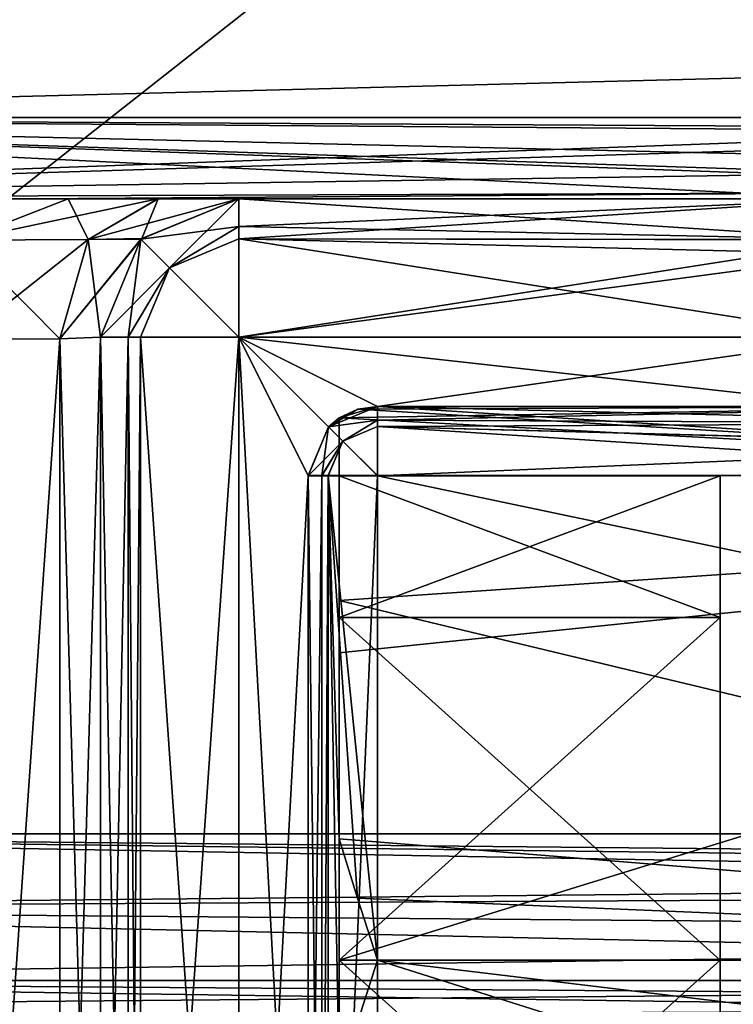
# Model space of a CAD drawing. Header units: millimetres. Extents: x -52 to 107, y -6 to 112.
# Tile 170 of 256: x 3 to 8, y 59 to 66. Entities that reach past the tile are written whole.
import ezdxf

# ---------------------------------------------------------------- set-up
doc = ezdxf.new("R2010")
doc.units = ezdxf.units.MM
doc.header["$LTSCALE"] = 65.185185
for name, color, linetype in [('1103', 7, 'CONTINUOUS'), ('1106', 7, 'CONTINUOUS'), ('1467', 7, 'CONTINUOUS'), ('1469', 7, 'CONTINUOUS'), ('1477', 7, 'CONTINUOUS'), ('1483', 7, 'CONTINUOUS'), ('1607', 7, 'CONTINUOUS'), ('1610', 7, 'CONTINUOUS'), ('1612', 7, 'CONTINUOUS'), ('1621', 7, 'CONTINUOUS'), ('1623', 7, 'CONTINUOUS'), ('1632', 7, 'CONTINUOUS'), ('1636', 7, 'CONTINUOUS'), ('1642', 7, 'CONTINUOUS'), ('1643', 7, 'CONTINUOUS'), ('1644', 7, 'CONTINUOUS'), ('1656', 7, 'CONTINUOUS'), ('1666', 7, 'CONTINUOUS'), ('1667', 7, 'CONTINUOUS'), ('1668', 7, 'CONTINUOUS'), ('1677', 7, 'CONTINUOUS'), ('1680', 7, 'CONTINUOUS'), ('1682', 7, 'CONTINUOUS'), ('1691', 7, 'CONTINUOUS'), ('1702', 7, 'CONTINUOUS'), ('1704', 7, 'CONTINUOUS'), ('1711', 7, 'CONTINUOUS'), ('1712', 7, 'CONTINUOUS'), ('1713', 7, 'CONTINUOUS'), ('1733', 7, 'CONTINUOUS'), ('1737', 7, 'CONTINUOUS'), ('1745', 7, 'CONTINUOUS'), ('1746', 7, 'CONTINUOUS'), ('1747', 7, 'CONTINUOUS'), ('2905', 7, 'CONTINUOUS'), ('2907', 7, 'CONTINUOUS'), ('2908', 7, 'CONTINUOUS'), ('2912', 7, 'CONTINUOUS'), ('2913', 7, 'CONTINUOUS'), ('2914', 7, 'CONTINUOUS'), ('3280', 7, 'CONTINUOUS'), ('3282', 7, 'CONTINUOUS'), ('3285', 7, 'CONTINUOUS'), ('442', 7, 'CONTINUOUS'), ('448', 7, 'CONTINUOUS'), ('468', 7, 'CONTINUOUS'), ('470', 7, 'CONTINUOUS')]:
    doc.layers.add(name, color=color, linetype=linetype)

msp = doc.modelspace()

# ---------------------------------------------------------------- linework, layer by layer
at = {"layer": '1103', "color": 7, "linetype": 'CONTINUOUS', "true_color": 0xe0f2ff}
for points in [[(51.9999, 66.7511, 45.3001), (-3.0001, 66.7509, 45.3001), (-3.0001, 65.3367, 45.8859), (51.9999, 66.7511, 45.3001)], [(51.9999, 65.3369, 45.8859), (51.9999, 66.7511, 45.3001), (-3.0001, 65.3367, 45.8859), (51.9999, 65.3369, 45.8859)], [(10.9999, 65.2602, 45.9668), (51.9999, 65.3369, 45.8859), (-3.0001, 65.3367, 45.8859), (10.9999, 65.2602, 45.9668)], [(-3.0001, 64.7509, 47.3001), (10.9999, 65.2602, 45.9668), (-3.0001, 65.3367, 45.8859), (-3.0001, 64.7509, 47.3001)], [(10.9999, 65.2602, 45.9668), (-3.0001, 64.7509, 47.3001), (10.1665, 65.1599, 46.0882), (10.9999, 65.2602, 45.9668)], [(10.1665, 65.1599, 46.0882), (-3.0001, 64.7509, 47.3001), (9.4576, 64.9401, 46.4512), (10.1665, 65.1599, 46.0882)], [(9.4576, 64.9401, 46.4512), (-3.0001, 64.7509, 47.3001), (9.0974, 64.7937, 46.8886), (9.4576, 64.9401, 46.4512)], [(-3.0001, 64.7509, 47.3001), (2.9999, 64.7509, 47.3001), (9.0974, 64.7937, 46.8886), (-3.0001, 64.7509, 47.3001)], [(2.9999, 64.7509, 47.3001), (8.9999, 64.751, 47.3001), (9.0974, 64.7937, 46.8886), (2.9999, 64.7509, 47.3001)]]:
    msp.add_3dface(points, dxfattribs=at)
at = {"layer": '1106', "color": 7, "linetype": 'CONTINUOUS', "true_color": 0xe0f2ff}
for points in [[(-3.0001, 66.7511, -45.2999), (51.9999, 66.7513, -45.2999), (51.9999, 65.337, -45.8857), (-3.0001, 66.7511, -45.2999)], [(-3.0001, 66.7511, -45.2999), (51.9999, 65.337, -45.8857), (-3.0001, 65.3369, -45.8857), (-3.0001, 66.7511, -45.2999)], [(51.9999, 65.337, -45.8857), (39.4532, 65.0192, -46.2999), (-3.0001, 65.3369, -45.8857), (51.9999, 65.337, -45.8857)], [(8.9999, 64.7511, -47.2999), (-3.0001, 64.7511, -47.2999), (-3.0001, 65.3369, -45.8857), (8.9999, 64.7511, -47.2999)], [(8.9999, 64.7511, -47.2999), (-3.0001, 65.3369, -45.8857), (9.6497, 64.8858, -46.5784), (8.9999, 64.7511, -47.2999)], [(-3.0001, 65.3369, -45.8857), (39.4532, 65.0192, -46.2999), (10.5466, 65.0191, -46.2999), (-3.0001, 65.3369, -45.8857)], [(9.6497, 64.8858, -46.5784), (-3.0001, 65.3369, -45.8857), (9.7463, 64.9113, -46.5157), (9.6497, 64.8858, -46.5784)], [(9.7463, 64.9113, -46.5157), (-3.0001, 65.3369, -45.8857), (10.5466, 65.0191, -46.2999), (9.7463, 64.9113, -46.5157)]]:
    msp.add_3dface(points, dxfattribs=at)
at = {"layer": '1467', "color": 7, "linetype": 'CONTINUOUS', "true_color": 0xe0f2ff}
for points in [[(20.6901, 58.7684, 44.2579), (-18.5001, 58.7683, 44.2579), (-3.0001, 59.1043, 44.1936), (20.6901, 58.7684, 44.2579)], [(20.6901, 58.7684, 44.2579), (-3.0001, 59.1043, 44.1936), (20.6525, 58.9333, 44.2413), (20.6901, 58.7684, 44.2579)], [(-3.0001, 59.1043, 44.1936), (20.5316, 59.1043, 44.1936), (20.6525, 58.9333, 44.2413), (-3.0001, 59.1043, 44.1936)]]:
    msp.add_3dface(points, dxfattribs=at)
at = {"layer": '1469', "color": 7, "linetype": 'CONTINUOUS', "true_color": 0xe0f2ff}
for points in [[(-3.0001, 59.1044, -44.1934), (-18.5001, 58.7685, -44.2578), (20.5316, 59.1045, -44.1934), (-3.0001, 59.1044, -44.1934)], [(20.5316, 59.1045, -44.1934), (-18.5001, 58.7685, -44.2578), (20.6528, 58.9329, -44.2413), (20.5316, 59.1045, -44.1934)]]:
    msp.add_3dface(points, dxfattribs=at)
at = {"layer": '1477', "color": 7, "linetype": 'CONTINUOUS', "true_color": 0xe0f2ff}
for points in [[(-3.0001, 60.1643, 44.0001), (51.9999, 60.1644, 44.0001), (51.9999, 59.6256, 44.0489), (-3.0001, 60.1643, 44.0001)], [(-3.0001, 59.6255, 44.0489), (-3.0001, 60.1643, 44.0001), (20.1429, 59.751, 44.0287), (-3.0001, 59.6255, 44.0489)], [(20.1429, 59.751, 44.0287), (-3.0001, 60.1643, 44.0001), (29.8568, 59.751, 44.0287), (20.1429, 59.751, 44.0287)], [(29.8568, 59.751, 44.0287), (-3.0001, 60.1643, 44.0001), (51.9999, 59.6256, 44.0489), (29.8568, 59.751, 44.0287)], [(-3.0001, 59.6255, 44.0489), (20.1429, 59.751, 44.0287), (20.2816, 59.4318, 44.0909), (-3.0001, 59.6255, 44.0489)], [(20.5316, 59.1043, 44.1936), (-3.0001, 59.1043, 44.1936), (-3.0001, 59.6255, 44.0489), (20.5316, 59.1043, 44.1936)], [(20.5316, 59.1043, 44.1936), (-3.0001, 59.6255, 44.0489), (20.2816, 59.4318, 44.0909), (20.5316, 59.1043, 44.1936)]]:
    msp.add_3dface(points, dxfattribs=at)
at = {"layer": '1483', "color": 7, "linetype": 'CONTINUOUS', "true_color": 0xe0f2ff}
for points in [[(51.9999, 60.1646, -43.9999), (-3.0001, 60.1644, -43.9999), (-3.0001, 59.6257, -44.0487), (51.9999, 60.1646, -43.9999)], [(20.1429, 59.7512, -44.0285), (51.9999, 60.1646, -43.9999), (-3.0001, 59.6257, -44.0487), (20.1429, 59.7512, -44.0285)], [(20.1429, 59.7512, -44.0285), (-3.0001, 59.6257, -44.0487), (20.2816, 59.4319, -44.0907), (20.1429, 59.7512, -44.0285)], [(-3.0001, 59.6257, -44.0487), (-3.0001, 59.1044, -44.1934), (20.2816, 59.4319, -44.0907), (-3.0001, 59.6257, -44.0487)], [(-3.0001, 59.1044, -44.1934), (20.5316, 59.1045, -44.1934), (20.2816, 59.4319, -44.0907), (-3.0001, 59.1044, -44.1934)]]:
    msp.add_3dface(points, dxfattribs=at)
at = {"layer": '1607', "color": 7, "linetype": 'CONTINUOUS', "true_color": 0xe0f2ff}
for points in [[(5.4999, 54.5511, -46.2999), (10.9999, 62.7512, -46.2999), (38.9999, 63.7512, -46.2999), (5.4999, 54.5511, -46.2999)], [(38.9999, 62.7512, -46.2999), (5.4999, 54.5511, -46.2999), (38.9999, 63.7512, -46.2999), (38.9999, 62.7512, -46.2999)], [(5.4999, 62.7511, -46.2999), (10.9999, 62.7512, -46.2999), (5.4999, 54.5511, -46.2999), (5.4999, 62.7511, -46.2999)], [(44.4999, 54.5512, -46.2999), (5.4999, 54.5511, -46.2999), (44.4999, 62.7512, -46.2999), (44.4999, 54.5512, -46.2999)], [(44.4999, 62.7512, -46.2999), (5.4999, 54.5511, -46.2999), (38.9999, 62.7512, -46.2999), (44.4999, 62.7512, -46.2999)]]:
    msp.add_3dface(points, dxfattribs=at)
at = {"layer": '1610', "color": 7, "linetype": 'CONTINUOUS', "true_color": 0xe0f2ff}
for points in [[(4.9999, 62.7512, -56.2999), (4.9999, 62.7511, -46.7999), (4.9999, 54.5512, -56.2999), (4.9999, 62.7512, -56.2999)], [(4.9999, 54.5512, -56.2999), (4.9999, 62.7511, -46.7999), (4.9999, 54.5511, -46.7999), (4.9999, 54.5512, -56.2999)]]:
    msp.add_3dface(points, dxfattribs=at)
at = {"layer": '1612', "color": 7, "linetype": 'CONTINUOUS', "true_color": 0xe0f2ff}
for points in [[(10.034, 63.2511, -47.0411), (10.1338, 63.2511, -46.7999), (5.4999, 63.2512, -56.2999), (10.034, 63.2511, -47.0411)], [(5.4999, 63.2512, -56.2999), (10.1338, 63.2511, -46.7999), (5.4999, 63.2511, -46.7999), (5.4999, 63.2512, -56.2999)], [(9.9999, 63.2511, -47.2999), (10.034, 63.2511, -47.0411), (5.4999, 63.2512, -56.2999), (9.9999, 63.2511, -47.2999)], [(9.9999, 63.2512, -55.2999), (9.9999, 63.2511, -47.2999), (5.4999, 63.2512, -56.2999), (9.9999, 63.2512, -55.2999)], [(9.707, 63.2512, -56.007), (9.9999, 63.2512, -55.2999), (5.4999, 63.2512, -56.2999), (9.707, 63.2512, -56.007)], [(8.9999, 63.2512, -56.2999), (9.707, 63.2512, -56.007), (5.4999, 63.2512, -56.2999), (8.9999, 63.2512, -56.2999)]]:
    msp.add_3dface(points, dxfattribs=at)
at = {"layer": '1621', "color": 7, "linetype": 'CONTINUOUS', "true_color": 0xe0f2ff}
for points in [[(3.4999, 63.7511, -51.8292), (3.4999, 63.7511, -55.2999), (3.4999, 53.5511, -55.2999), (3.4999, 63.7511, -51.8292)], [(3.4999, 53.5511, -51.6511), (3.4999, 63.7511, -51.8292), (3.4999, 53.5511, -55.2999), (3.4999, 53.5511, -51.6511)]]:
    msp.add_3dface(points, dxfattribs=at)
at = {"layer": '1623', "color": 7, "linetype": 'CONTINUOUS', "true_color": 0xe0f2ff}
for points in [[(4.4999, 64.7511, -51.8292), (4.4999, 64.7512, -55.2999), (3.7928, 64.4583, -55.2999), (4.4999, 64.7511, -51.8292)], [(3.799, 64.4644, -51.8292), (4.4999, 64.7511, -51.8292), (3.7928, 64.4583, -55.2999), (3.799, 64.4644, -51.8292)], [(3.4999, 63.7511, -55.2999), (3.7928, 64.4582, -51.8292), (3.7928, 64.4583, -55.2999), (3.4999, 63.7511, -55.2999)], [(3.4999, 63.7511, -55.2999), (3.4999, 63.7511, -51.8292), (3.7928, 64.4582, -51.8292), (3.4999, 63.7511, -55.2999)], [(3.7928, 64.4582, -51.8292), (3.799, 64.4644, -51.8292), (3.7928, 64.4583, -55.2999), (3.7928, 64.4582, -51.8292)]]:
    msp.add_3dface(points, dxfattribs=at)
at = {"layer": '1632', "color": 7, "linetype": 'CONTINUOUS', "true_color": 0xe0f2ff}
for points in [[(2.4999, 53.5686, -50.6513), (2.4999, 63.7337, -50.8287), (3.2068, 63.7388, -51.1216), (2.4999, 53.5686, -50.6513)], [(3.207, 53.5635, -50.9442), (2.4999, 53.5686, -50.6513), (3.2068, 63.7388, -51.1216), (3.207, 53.5635, -50.9442)], [(3.4999, 63.7511, -51.8292), (3.207, 53.5635, -50.9442), (3.2068, 63.7388, -51.1216), (3.4999, 63.7511, -51.8292)], [(3.4999, 63.7511, -51.8292), (3.4999, 53.5511, -51.6511), (3.207, 53.5635, -50.9442), (3.4999, 63.7511, -51.8292)]]:
    msp.add_3dface(points, dxfattribs=at)
at = {"layer": '1636', "color": 7, "linetype": 'CONTINUOUS', "true_color": 0xe0f2ff}
for points in [[(2.4999, 64.7511, -49.8289), (3.914, 64.7511, -50.4148), (2.4999, 64.452, -50.5421), (2.4999, 64.7511, -49.8289)], [(3.914, 64.7511, -50.4148), (3.4123, 64.4556, -50.9166), (2.4999, 64.452, -50.5421), (3.914, 64.7511, -50.4148)], [(3.914, 64.7511, -50.4148), (4.4999, 64.7511, -51.8292), (3.4123, 64.4556, -50.9166), (3.914, 64.7511, -50.4148)], [(4.4999, 64.7511, -51.8292), (3.799, 64.4644, -51.8292), (3.4123, 64.4556, -50.9166), (4.4999, 64.7511, -51.8292)], [(3.2068, 63.7388, -51.1216), (2.4999, 63.7337, -50.8287), (3.4123, 64.4556, -50.9166), (3.2068, 63.7388, -51.1216)], [(3.4123, 64.4556, -50.9166), (2.4999, 63.7337, -50.8287), (2.4999, 64.452, -50.5421), (3.4123, 64.4556, -50.9166)], [(3.799, 64.4644, -51.8292), (3.7928, 64.4582, -51.8292), (3.2068, 63.7388, -51.1216), (3.799, 64.4644, -51.8292)], [(3.799, 64.4644, -51.8292), (3.2068, 63.7388, -51.1216), (3.4123, 64.4556, -50.9166), (3.799, 64.4644, -51.8292)], [(3.7928, 64.4582, -51.8292), (3.4999, 63.7511, -51.8292), (3.2068, 63.7388, -51.1216), (3.7928, 64.4582, -51.8292)]]:
    msp.add_3dface(points, dxfattribs=at)
at = {"layer": '1642', "color": 7, "linetype": 'CONTINUOUS', "true_color": 0xe0f2ff}
for points in [[(3.4999, 53.5511, -55.2999), (3.4999, 63.7511, -55.2999), (3.6995, 63.7512, -55.8994), (3.4999, 53.5511, -55.2999)], [(3.6995, 53.5512, -55.8994), (3.4999, 53.5511, -55.2999), (3.6995, 63.7512, -55.8994), (3.6995, 53.5512, -55.8994)], [(3.7901, 53.5512, -56.0043), (3.6995, 53.5512, -55.8994), (3.79, 63.7512, -56.0043), (3.7901, 53.5512, -56.0043)], [(3.79, 63.7512, -56.0043), (3.6995, 53.5512, -55.8994), (3.6995, 63.7512, -55.8994), (3.79, 63.7512, -56.0043)], [(4.4999, 63.7512, -56.2999), (3.7901, 53.5512, -56.0043), (3.79, 63.7512, -56.0043), (4.4999, 63.7512, -56.2999)], [(4.4999, 53.5512, -56.2999), (3.7901, 53.5512, -56.0043), (4.4999, 63.7512, -56.2999), (4.4999, 53.5512, -56.2999)]]:
    msp.add_3dface(points, dxfattribs=at)
at = {"layer": '1643', "color": 7, "linetype": 'CONTINUOUS', "true_color": 0xe0f2ff}
for points in [[(3.7928, 64.4583, -55.2999), (4.4999, 64.7512, -55.2999), (3.9999, 64.2512, -56.007), (3.7928, 64.4583, -55.2999)], [(3.9999, 64.2512, -56.007), (4.4999, 64.7512, -55.2999), (4.4999, 64.5516, -55.8994), (3.9999, 64.2512, -56.007)], [(4.4999, 63.7512, -56.2999), (3.9999, 64.2512, -56.007), (4.4999, 64.5516, -55.8994), (4.4999, 63.7512, -56.2999)], [(4.4999, 63.7512, -56.2999), (4.4999, 64.5516, -55.8994), (4.4999, 64.461, -56.0043), (4.4999, 63.7512, -56.2999)], [(3.4999, 63.7511, -55.2999), (3.7928, 64.4583, -55.2999), (3.6995, 63.7512, -55.8994), (3.4999, 63.7511, -55.2999)], [(3.6995, 63.7512, -55.8994), (3.7928, 64.4583, -55.2999), (3.9999, 64.2512, -56.007), (3.6995, 63.7512, -55.8994)], [(3.79, 63.7512, -56.0043), (3.6995, 63.7512, -55.8994), (3.9999, 64.2512, -56.007), (3.79, 63.7512, -56.0043)], [(4.4999, 63.7512, -56.2999), (3.79, 63.7512, -56.0043), (3.9999, 64.2512, -56.007), (4.4999, 63.7512, -56.2999)]]:
    msp.add_3dface(points, dxfattribs=at)
at = {"layer": '1644', "color": 7, "linetype": 'CONTINUOUS', "true_color": 0xe0f2ff}
for points in [[(4.4999, 64.7512, -55.2999), (8.9999, 64.7512, -55.2999), (8.9999, 64.4555, -56.0097), (4.4999, 64.7512, -55.2999)], [(4.4999, 64.5516, -55.8994), (4.4999, 64.7512, -55.2999), (8.9999, 64.4555, -56.0097), (4.4999, 64.5516, -55.8994)], [(4.4999, 64.461, -56.0043), (4.4999, 64.5516, -55.8994), (8.9999, 64.4555, -56.0097), (4.4999, 64.461, -56.0043)], [(8.9999, 63.7512, -56.2999), (4.4999, 63.7512, -56.2999), (4.4999, 64.461, -56.0043), (8.9999, 63.7512, -56.2999)], [(8.9999, 63.7512, -56.2999), (4.4999, 64.461, -56.0043), (8.9999, 64.3506, -56.1003), (8.9999, 63.7512, -56.2999)], [(8.9999, 64.3506, -56.1003), (4.4999, 64.461, -56.0043), (8.9999, 64.4555, -56.0097), (8.9999, 64.3506, -56.1003)]]:
    msp.add_3dface(points, dxfattribs=at)
at = {"layer": '1656', "color": 7, "linetype": 'CONTINUOUS', "true_color": 0xe0f2ff}
for points in [[(5.4999, 63.2512, -56.2999), (5.4999, 63.2511, -46.7999), (5.1463, 63.1047, -46.7999), (5.4999, 63.2512, -56.2999)], [(5.1463, 63.1047, -56.2999), (5.4999, 63.2512, -56.2999), (5.1463, 63.1047, -46.7999), (5.1463, 63.1047, -56.2999)], [(4.9999, 62.7511, -46.7999), (4.9999, 62.7512, -56.2999), (5.1463, 63.1047, -56.2999), (4.9999, 62.7511, -46.7999)], [(4.9999, 62.7511, -46.7999), (5.1463, 63.1047, -56.2999), (5.1463, 63.1047, -46.7999), (4.9999, 62.7511, -46.7999)]]:
    msp.add_3dface(points, dxfattribs=at)
at = {"layer": '1666', "color": 7, "linetype": 'CONTINUOUS', "true_color": 0xe0f2ff}
for points in [[(4.9999, 54.5511, -46.7999), (4.9999, 62.7511, -46.7999), (5.0997, 62.7511, -46.5002), (4.9999, 54.5511, -46.7999)], [(5.0997, 54.5511, -46.5002), (4.9999, 54.5511, -46.7999), (5.0997, 62.7511, -46.5002), (5.0997, 54.5511, -46.5002)], [(5.145, 54.5511, -46.4477), (5.0997, 54.5511, -46.5002), (5.145, 62.7511, -46.4477), (5.145, 54.5511, -46.4477)], [(5.145, 62.7511, -46.4477), (5.0997, 54.5511, -46.5002), (5.0997, 62.7511, -46.5002), (5.145, 62.7511, -46.4477)], [(5.4999, 62.7511, -46.2999), (5.4999, 54.5511, -46.2999), (5.145, 54.5511, -46.4477), (5.4999, 62.7511, -46.2999)], [(5.4999, 62.7511, -46.2999), (5.145, 54.5511, -46.4477), (5.145, 62.7511, -46.4477), (5.4999, 62.7511, -46.2999)]]:
    msp.add_3dface(points, dxfattribs=at)
at = {"layer": '1667', "color": 7, "linetype": 'CONTINUOUS', "true_color": 0xe0f2ff}
for points in [[(5.1463, 63.1047, -46.7999), (5.4999, 63.2511, -46.7999), (5.4999, 63.1513, -46.5001), (5.1463, 63.1047, -46.7999)], [(5.2499, 63.0011, -46.4463), (5.1463, 63.1047, -46.7999), (5.4999, 63.1513, -46.5001), (5.2499, 63.0011, -46.4463)], [(5.4999, 62.7511, -46.2999), (5.2499, 63.0011, -46.4463), (5.4999, 63.1513, -46.5001), (5.4999, 62.7511, -46.2999)], [(5.4999, 62.7511, -46.2999), (5.4999, 63.1513, -46.5001), (5.4999, 63.106, -46.4477), (5.4999, 62.7511, -46.2999)], [(4.9999, 62.7511, -46.7999), (5.1463, 63.1047, -46.7999), (5.0997, 62.7511, -46.5002), (4.9999, 62.7511, -46.7999)], [(5.0997, 62.7511, -46.5002), (5.1463, 63.1047, -46.7999), (5.2499, 63.0011, -46.4463), (5.0997, 62.7511, -46.5002)], [(5.145, 62.7511, -46.4477), (5.0997, 62.7511, -46.5002), (5.2499, 63.0011, -46.4463), (5.145, 62.7511, -46.4477)], [(5.4999, 62.7511, -46.2999), (5.145, 62.7511, -46.4477), (5.2499, 63.0011, -46.4463), (5.4999, 62.7511, -46.2999)]]:
    msp.add_3dface(points, dxfattribs=at)
at = {"layer": '1668', "color": 7, "linetype": 'CONTINUOUS', "true_color": 0xe0f2ff}
for points in [[(5.4999, 63.2511, -46.7999), (10.1338, 63.2511, -46.7999), (10.4377, 63.1293, -46.4729), (5.4999, 63.2511, -46.7999)], [(5.4999, 63.1513, -46.5001), (5.4999, 63.2511, -46.7999), (10.4377, 63.1293, -46.4729), (5.4999, 63.1513, -46.5001)], [(5.4999, 63.106, -46.4477), (5.4999, 63.1513, -46.5001), (10.4377, 63.1293, -46.4729), (5.4999, 63.106, -46.4477)], [(10.6909, 62.9669, -46.3488), (5.4999, 63.106, -46.4477), (10.4377, 63.1293, -46.4729), (10.6909, 62.9669, -46.3488)], [(10.9999, 62.7512, -46.2999), (5.4999, 62.7511, -46.2999), (5.4999, 63.106, -46.4477), (10.9999, 62.7512, -46.2999)], [(10.9999, 62.7512, -46.2999), (5.4999, 63.106, -46.4477), (10.6909, 62.9669, -46.3488), (10.9999, 62.7512, -46.2999)]]:
    msp.add_3dface(points, dxfattribs=at)
at = {"layer": '1677', "color": 7, "linetype": 'CONTINUOUS', "true_color": 0xe0f2ff}
for points in [[(5.4999, 62.7509, 46.3001), (44.4999, 54.5511, 46.3001), (10.9999, 62.751, 46.3001), (5.4999, 62.7509, 46.3001)], [(5.4999, 59.2509, 46.3001), (44.4999, 54.5511, 46.3001), (5.4999, 62.7509, 46.3001), (5.4999, 59.2509, 46.3001)], [(5.4999, 54.5509, 46.3001), (44.4999, 54.5511, 46.3001), (5.4999, 59.2509, 46.3001), (5.4999, 54.5509, 46.3001)]]:
    msp.add_3dface(points, dxfattribs=at)
at = {"layer": '1680', "color": 7, "linetype": 'CONTINUOUS', "true_color": 0xe0f2ff}
for points in [[(4.9999, 54.5509, 46.8001), (4.9999, 62.7509, 46.8001), (4.9999, 62.7509, 56.3001), (4.9999, 54.5509, 46.8001)], [(4.9999, 54.5509, 56.3001), (4.9999, 54.5509, 46.8001), (4.9999, 62.7509, 56.3001), (4.9999, 54.5509, 56.3001)]]:
    msp.add_3dface(points, dxfattribs=at)
at = {"layer": '1682', "color": 7, "linetype": 'CONTINUOUS', "true_color": 0xe0f2ff}
for points in [[(9.9999, 63.251, 48.5189), (5.4999, 63.2509, 48.5189), (9.9999, 63.251, 47.3001), (9.9999, 63.251, 48.5189)], [(9.9999, 63.251, 47.3001), (5.4999, 63.2509, 48.5189), (10.034, 63.251, 47.0413), (9.9999, 63.251, 47.3001)], [(10.034, 63.251, 47.0413), (5.4999, 63.2509, 48.5189), (10.1338, 63.251, 46.8001), (10.034, 63.251, 47.0413)], [(10.1338, 63.251, 46.8001), (5.4999, 63.2509, 48.5189), (5.4999, 63.2509, 46.8001), (10.1338, 63.251, 46.8001)]]:
    msp.add_3dface(points, dxfattribs=at)
at = {"layer": '1691', "color": 7, "linetype": 'CONTINUOUS', "true_color": 0xe0f2ff}
for points in [[(3.4999, 53.5509, 55.3001), (3.4999, 63.7509, 55.3001), (3.4999, 53.5509, 51.6513), (3.4999, 53.5509, 55.3001)], [(3.4999, 53.5509, 51.6513), (3.4999, 63.7509, 55.3001), (3.4999, 63.7509, 51.8294), (3.4999, 53.5509, 51.6513)]]:
    msp.add_3dface(points, dxfattribs=at)
at = {"layer": '1702', "color": 7, "linetype": 'CONTINUOUS', "true_color": 0xe0f2ff}
for points in [[(3.7928, 64.458, 55.3001), (4.4999, 64.7509, 55.3001), (3.7928, 64.458, 51.8294), (3.7928, 64.458, 55.3001)], [(3.7928, 64.458, 51.8294), (4.4999, 64.7509, 55.3001), (3.799, 64.4642, 51.8294), (3.7928, 64.458, 51.8294)], [(4.4999, 64.7509, 55.3001), (4.4999, 64.7509, 51.8294), (3.799, 64.4642, 51.8294), (4.4999, 64.7509, 55.3001)], [(3.4999, 63.7509, 51.8294), (3.4999, 63.7509, 55.3001), (3.7928, 64.458, 55.3001), (3.4999, 63.7509, 51.8294)], [(3.4999, 63.7509, 51.8294), (3.7928, 64.458, 55.3001), (3.7928, 64.458, 51.8294), (3.4999, 63.7509, 51.8294)]]:
    msp.add_3dface(points, dxfattribs=at)
at = {"layer": '1704', "color": 7, "linetype": 'CONTINUOUS', "true_color": 0xe0f2ff}
for points in [[(3.2063, 63.7386, 51.1213), (2.4999, 63.7335, 50.8289), (3.207, 53.5633, 50.9443), (3.2063, 63.7386, 51.1213)], [(2.4999, 63.7335, 50.8289), (2.4999, 53.5684, 50.6515), (3.207, 53.5633, 50.9443), (2.4999, 63.7335, 50.8289)], [(3.4999, 53.5509, 51.6513), (3.4999, 63.7509, 51.8294), (3.2063, 63.7386, 51.1213), (3.4999, 53.5509, 51.6513)], [(3.4999, 53.5509, 51.6513), (3.2063, 63.7386, 51.1213), (3.207, 53.5633, 50.9443), (3.4999, 53.5509, 51.6513)]]:
    msp.add_3dface(points, dxfattribs=at)
at = {"layer": '1711', "color": 7, "linetype": 'CONTINUOUS', "true_color": 0xe0f2ff}
for points in [[(3.4999, 63.7509, 55.3001), (3.4999, 53.5509, 55.3001), (3.6995, 53.5509, 55.8995), (3.4999, 63.7509, 55.3001)], [(3.4999, 63.7509, 55.3001), (3.6995, 53.5509, 55.8995), (3.6995, 63.7509, 55.8996), (3.4999, 63.7509, 55.3001)], [(3.6995, 53.5509, 55.8995), (3.7901, 53.5509, 56.0044), (3.6995, 63.7509, 55.8996), (3.6995, 53.5509, 55.8995)], [(3.6995, 63.7509, 55.8996), (3.7901, 53.5509, 56.0044), (3.79, 63.7509, 56.0045), (3.6995, 63.7509, 55.8996)], [(3.7901, 53.5509, 56.0044), (4.4999, 53.5509, 56.3001), (3.79, 63.7509, 56.0045), (3.7901, 53.5509, 56.0044)], [(4.4999, 53.5509, 56.3001), (4.4999, 63.7509, 56.3001), (3.79, 63.7509, 56.0045), (4.4999, 53.5509, 56.3001)]]:
    msp.add_3dface(points, dxfattribs=at)
at = {"layer": '1712', "color": 7, "linetype": 'CONTINUOUS', "true_color": 0xe0f2ff}
for points in [[(4.4999, 64.7509, 55.3001), (3.7928, 64.458, 55.3001), (4.4999, 64.5513, 55.8996), (4.4999, 64.7509, 55.3001)], [(4.4999, 64.5513, 55.8996), (3.7928, 64.458, 55.3001), (3.9999, 64.2509, 56.0072), (4.4999, 64.5513, 55.8996)], [(4.4999, 64.5513, 55.8996), (3.9999, 64.2509, 56.0072), (4.4999, 64.4608, 56.0045), (4.4999, 64.5513, 55.8996)], [(3.7928, 64.458, 55.3001), (3.4999, 63.7509, 55.3001), (3.9999, 64.2509, 56.0072), (3.7928, 64.458, 55.3001)], [(3.9999, 64.2509, 56.0072), (4.4999, 63.7509, 56.3001), (4.4999, 64.4608, 56.0045), (3.9999, 64.2509, 56.0072)], [(3.4999, 63.7509, 55.3001), (3.6995, 63.7509, 55.8996), (3.9999, 64.2509, 56.0072), (3.4999, 63.7509, 55.3001)], [(3.6995, 63.7509, 55.8996), (4.4999, 63.7509, 56.3001), (3.9999, 64.2509, 56.0072), (3.6995, 63.7509, 55.8996)], [(4.4999, 63.7509, 56.3001), (3.6995, 63.7509, 55.8996), (3.79, 63.7509, 56.0045), (4.4999, 63.7509, 56.3001)]]:
    msp.add_3dface(points, dxfattribs=at)
at = {"layer": '1713', "color": 7, "linetype": 'CONTINUOUS', "true_color": 0xe0f2ff}
for points in [[(8.9999, 64.7509, 55.3001), (4.4999, 64.7509, 55.3001), (4.4999, 64.5513, 55.8996), (8.9999, 64.7509, 55.3001)], [(8.9999, 64.7509, 55.3001), (4.4999, 64.5513, 55.8996), (4.4999, 64.4608, 56.0045), (8.9999, 64.7509, 55.3001)], [(8.9999, 64.7509, 55.3001), (4.4999, 64.4608, 56.0045), (8.9999, 64.4553, 56.0099), (8.9999, 64.7509, 55.3001)], [(4.4999, 64.4608, 56.0045), (4.4999, 63.7509, 56.3001), (8.9999, 64.4553, 56.0099), (4.4999, 64.4608, 56.0045)], [(8.9999, 64.4553, 56.0099), (4.4999, 63.7509, 56.3001), (8.9999, 64.3504, 56.1005), (8.9999, 64.4553, 56.0099)], [(4.4999, 63.7509, 56.3001), (8.9999, 63.7509, 56.3001), (8.9999, 64.3504, 56.1005), (4.4999, 63.7509, 56.3001)]]:
    msp.add_3dface(points, dxfattribs=at)
at = {"layer": '1733', "color": 7, "linetype": 'CONTINUOUS', "true_color": 0xe0f2ff}
for points in [[(3.2671, 64.7509, 49.9821), (2.4999, 64.7509, 49.8291), (2.4998, 64.4518, 50.5423), (3.2671, 64.7509, 49.9821)], [(3.2671, 64.7509, 49.9821), (2.4998, 64.4518, 50.5423), (3.412, 64.4555, 50.9164), (3.2671, 64.7509, 49.9821)], [(3.918, 64.7509, 50.4189), (3.2671, 64.7509, 49.9821), (3.412, 64.4555, 50.9164), (3.918, 64.7509, 50.4189)], [(3.799, 64.4642, 51.8294), (3.918, 64.7509, 50.4189), (3.412, 64.4555, 50.9164), (3.799, 64.4642, 51.8294)], [(4.4999, 64.7509, 51.8294), (3.918, 64.7509, 50.4189), (3.799, 64.4642, 51.8294), (4.4999, 64.7509, 51.8294)], [(2.4998, 64.4518, 50.5423), (3.2063, 63.7386, 51.1213), (3.412, 64.4555, 50.9164), (2.4998, 64.4518, 50.5423)], [(2.4998, 64.4518, 50.5423), (2.4999, 63.7335, 50.8289), (3.2063, 63.7386, 51.1213), (2.4998, 64.4518, 50.5423)], [(3.2063, 63.7386, 51.1213), (3.4999, 63.7509, 51.8294), (3.412, 64.4555, 50.9164), (3.2063, 63.7386, 51.1213)], [(3.7928, 64.458, 51.8294), (3.799, 64.4642, 51.8294), (3.412, 64.4555, 50.9164), (3.7928, 64.458, 51.8294)], [(3.4999, 63.7509, 51.8294), (3.7928, 64.458, 51.8294), (3.412, 64.4555, 50.9164), (3.4999, 63.7509, 51.8294)]]:
    msp.add_3dface(points, dxfattribs=at)
at = {"layer": '1737', "color": 7, "linetype": 'CONTINUOUS', "true_color": 0xe0f2ff}
for points in [[(5.4999, 63.2509, 46.8001), (5.2249, 63.1685, 48.3914), (5.1463, 63.1045, 46.8001), (5.4999, 63.2509, 46.8001)], [(5.4999, 63.2509, 56.3001), (5.1463, 63.1045, 56.3001), (5.4999, 63.2509, 53.5113), (5.4999, 63.2509, 56.3001)], [(5.4999, 63.2509, 53.5113), (5.1463, 63.1045, 56.3001), (5.3595, 63.2308, 53.5433), (5.4999, 63.2509, 53.5113)], [(5.3595, 63.2308, 53.5433), (5.1463, 63.1045, 56.3001), (5.2249, 63.1685, 53.6388), (5.3595, 63.2308, 53.5433)], [(5.2249, 63.1685, 48.3914), (5.4999, 63.2509, 46.8001), (5.3587, 63.2306, 48.4865), (5.2249, 63.1685, 48.3914)], [(5.4999, 63.2509, 46.8001), (5.4999, 63.2509, 48.5189), (5.3587, 63.2306, 48.4865), (5.4999, 63.2509, 46.8001)], [(5.1463, 63.1045, 46.8001), (5.2249, 63.1685, 48.3914), (5.1463, 63.1045, 56.3001), (5.1463, 63.1045, 46.8001)], [(5.1463, 63.1045, 56.3001), (5.2249, 63.1685, 48.3914), (5.2249, 63.1685, 53.6388), (5.1463, 63.1045, 56.3001)], [(4.9999, 62.7509, 56.3001), (4.9999, 62.7509, 46.8001), (5.1463, 63.1045, 46.8001), (4.9999, 62.7509, 56.3001)], [(4.9999, 62.7509, 56.3001), (5.1463, 63.1045, 46.8001), (5.1463, 63.1045, 56.3001), (4.9999, 62.7509, 56.3001)]]:
    msp.add_3dface(points, dxfattribs=at)
at = {"layer": '1745', "color": 7, "linetype": 'CONTINUOUS', "true_color": 0xe0f2ff}
for points in [[(4.9999, 62.7509, 46.8001), (4.9999, 54.5509, 46.8001), (5.0997, 54.5509, 46.5003), (4.9999, 62.7509, 46.8001)], [(4.9999, 62.7509, 46.8001), (5.0997, 54.5509, 46.5003), (5.0997, 62.7509, 46.5004), (4.9999, 62.7509, 46.8001)], [(5.0997, 54.5509, 46.5003), (5.145, 54.5509, 46.4479), (5.145, 62.7509, 46.4479), (5.0997, 54.5509, 46.5003)], [(5.0997, 62.7509, 46.5004), (5.0997, 54.5509, 46.5003), (5.145, 62.7509, 46.4479), (5.0997, 62.7509, 46.5004)], [(5.4999, 59.2509, 46.3001), (5.4999, 62.7509, 46.3001), (5.145, 62.7509, 46.4479), (5.4999, 59.2509, 46.3001)], [(5.4999, 59.2509, 46.3001), (5.145, 62.7509, 46.4479), (5.3551, 59.6999, 46.3215), (5.4999, 59.2509, 46.3001)], [(5.145, 54.5509, 46.4479), (5.2249, 58.3732, 46.3825), (5.145, 62.7509, 46.4479), (5.145, 54.5509, 46.4479)], [(5.2249, 58.3732, 46.3825), (5.2249, 60.1287, 46.3825), (5.145, 62.7509, 46.4479), (5.2249, 58.3732, 46.3825)], [(5.145, 62.7509, 46.4479), (5.2249, 60.1287, 46.3825), (5.3551, 59.6999, 46.3215), (5.145, 62.7509, 46.4479)], [(5.4999, 54.5509, 46.3001), (5.4999, 59.2509, 46.3001), (5.3551, 58.802, 46.3215), (5.4999, 54.5509, 46.3001)]]:
    msp.add_3dface(points, dxfattribs=at)
at = {"layer": '1746', "color": 7, "linetype": 'CONTINUOUS', "true_color": 0xe0f2ff}
for points in [[(5.4999, 63.2509, 46.8001), (5.1463, 63.1045, 46.8001), (5.4999, 63.1511, 46.5003), (5.4999, 63.2509, 46.8001)], [(5.4999, 63.1511, 46.5003), (5.1463, 63.1045, 46.8001), (5.2499, 63.0009, 46.4465), (5.4999, 63.1511, 46.5003)], [(5.4999, 63.1511, 46.5003), (5.2499, 63.0009, 46.4465), (5.4999, 63.1058, 46.4479), (5.4999, 63.1511, 46.5003)], [(5.1463, 63.1045, 46.8001), (4.9999, 62.7509, 46.8001), (5.2499, 63.0009, 46.4465), (5.1463, 63.1045, 46.8001)], [(5.2499, 63.0009, 46.4465), (5.4999, 62.7509, 46.3001), (5.4999, 63.1058, 46.4479), (5.2499, 63.0009, 46.4465)], [(4.9999, 62.7509, 46.8001), (5.0997, 62.7509, 46.5004), (5.2499, 63.0009, 46.4465), (4.9999, 62.7509, 46.8001)], [(5.0997, 62.7509, 46.5004), (5.145, 62.7509, 46.4479), (5.2499, 63.0009, 46.4465), (5.0997, 62.7509, 46.5004)], [(5.145, 62.7509, 46.4479), (5.4999, 62.7509, 46.3001), (5.2499, 63.0009, 46.4465), (5.145, 62.7509, 46.4479)]]:
    msp.add_3dface(points, dxfattribs=at)
at = {"layer": '1747', "color": 7, "linetype": 'CONTINUOUS', "true_color": 0xe0f2ff}
for points in [[(10.1338, 63.251, 46.8001), (5.4999, 63.2509, 46.8001), (5.4999, 63.1511, 46.5003), (10.1338, 63.251, 46.8001)], [(10.4369, 63.1296, 46.4736), (10.1338, 63.251, 46.8001), (5.4999, 63.1511, 46.5003), (10.4369, 63.1296, 46.4736)], [(10.4369, 63.1296, 46.4736), (5.4999, 63.1511, 46.5003), (5.4999, 63.1058, 46.4479), (10.4369, 63.1296, 46.4736)], [(10.6895, 62.9676, 46.3495), (10.4369, 63.1296, 46.4736), (5.4999, 63.1058, 46.4479), (10.6895, 62.9676, 46.3495)], [(5.4999, 62.7509, 46.3001), (10.6895, 62.9676, 46.3495), (5.4999, 63.1058, 46.4479), (5.4999, 62.7509, 46.3001)], [(5.4999, 62.7509, 46.3001), (10.9999, 62.751, 46.3001), (10.6895, 62.9676, 46.3495), (5.4999, 62.7509, 46.3001)]]:
    msp.add_3dface(points, dxfattribs=at)
at = {"layer": '2905', "color": 7, "linetype": 'CONTINUOUS', "true_color": 0xd7e5ee}
for points in [[(5.2249, 63.1685, 53.6388), (5.2249, 63.1685, 48.3914), (5.2249, 62.7509, 51.0151), (5.2249, 63.1685, 53.6388)], [(5.2249, 63.1685, 48.3914), (5.2249, 61.8504, 47.0814), (5.2249, 59.2509, 47.5151), (5.2249, 63.1685, 48.3914)], [(5.2249, 63.1685, 48.3914), (5.2249, 59.2509, 47.5151), (5.2249, 61.7258, 48.5402), (5.2249, 63.1685, 48.3914)], [(5.2249, 62.7509, 51.0151), (5.2249, 63.1685, 48.3914), (5.2249, 61.7258, 48.5402), (5.2249, 62.7509, 51.0151)], [(5.2249, 61.4714, 55.1745), (5.2249, 63.1685, 53.6388), (5.2249, 59.2509, 54.5151), (5.2249, 61.4714, 55.1745)], [(5.2249, 59.2509, 54.5151), (5.2249, 63.1685, 53.6388), (5.2249, 61.7258, 53.49), (5.2249, 59.2509, 54.5151)], [(5.2249, 61.7258, 53.49), (5.2249, 63.1685, 53.6388), (5.2249, 62.7509, 51.0151), (5.2249, 61.7258, 53.49)], [(5.2249, 61.8504, 47.0814), (5.2249, 60.1287, 46.3825), (5.2249, 59.2509, 47.5151), (5.2249, 61.8504, 47.0814)], [(5.2249, 59.2509, 55.7301), (5.2249, 61.4714, 55.1745), (5.2249, 59.2509, 54.5151), (5.2249, 59.2509, 55.7301)], [(5.2249, 60.1287, 46.3825), (5.2249, 58.3732, 46.3825), (5.2249, 55.4832, 48.1805), (5.2249, 60.1287, 46.3825)], [(5.2249, 60.1287, 46.3825), (5.2249, 55.4832, 48.1805), (5.2249, 59.2509, 47.5151), (5.2249, 60.1287, 46.3825)], [(5.2249, 56.0765, 54.5013), (5.2249, 59.2509, 55.7301), (5.2249, 59.2509, 54.5151), (5.2249, 56.0765, 54.5013)], [(5.2249, 56.7761, 53.49), (5.2249, 56.0765, 54.5013), (5.2249, 59.2509, 54.5151), (5.2249, 56.7761, 53.49)], [(5.2249, 59.2509, 47.5151), (5.2249, 55.4832, 48.1805), (5.2249, 56.7761, 48.5402), (5.2249, 59.2509, 47.5151)]]:
    msp.add_3dface(points, dxfattribs=at)
at = {"layer": '2907', "color": 7, "linetype": 'CONTINUOUS', "true_color": 0xd7e5ee}
for points in [[(5.3595, 63.2308, 53.5433), (5.2249, 63.1685, 53.6388), (9.9999, 63.2509, 53.5113), (5.3595, 63.2308, 53.5433)], [(5.2249, 63.1685, 53.6388), (16.0499, 62.5851, 54.349), (9.9999, 63.2509, 53.5113), (5.2249, 63.1685, 53.6388)], [(5.2249, 63.1685, 48.3914), (5.3587, 63.2306, 48.4865), (16.0499, 62.5851, 47.6812), (5.2249, 63.1685, 48.3914)], [(5.3587, 63.2306, 48.4865), (5.4999, 63.2509, 48.5189), (16.0499, 62.5851, 47.6812), (5.3587, 63.2306, 48.4865)], [(5.4999, 63.2509, 53.5113), (5.3595, 63.2308, 53.5433), (9.9999, 63.2509, 53.5113), (5.4999, 63.2509, 53.5113)], [(5.4999, 63.2509, 48.5189), (9.9999, 63.251, 48.5189), (16.0499, 62.5851, 47.6812), (5.4999, 63.2509, 48.5189)], [(5.2249, 61.8504, 47.0814), (5.2249, 63.1685, 48.3914), (16.0499, 62.5851, 47.6812), (5.2249, 61.8504, 47.0814)], [(5.2249, 63.1685, 53.6388), (5.2249, 61.4714, 55.1745), (16.0499, 62.5851, 54.349), (5.2249, 63.1685, 53.6388)], [(5.2249, 61.4714, 55.1745), (5.2249, 59.2509, 55.7301), (16.0499, 62.5851, 54.349), (5.2249, 61.4714, 55.1745)], [(16.0499, 62.5851, 54.349), (5.2249, 59.2509, 55.7301), (16.0499, 59.251, 55.7301), (16.0499, 62.5851, 54.349)], [(16.0499, 59.251, 46.3001), (5.2249, 61.8504, 47.0814), (16.0499, 62.5851, 47.6812), (16.0499, 59.251, 46.3001)], [(5.2249, 60.1287, 46.3825), (5.2249, 61.8504, 47.0814), (16.0499, 59.251, 46.3001), (5.2249, 60.1287, 46.3825)], [(5.3551, 59.6999, 46.3215), (5.2249, 60.1287, 46.3825), (16.0499, 59.251, 46.3001), (5.3551, 59.6999, 46.3215)], [(5.4999, 59.2509, 46.3001), (5.3551, 59.6999, 46.3215), (16.0499, 59.251, 46.3001), (5.4999, 59.2509, 46.3001)]]:
    msp.add_3dface(points, dxfattribs=at)
at = {"layer": '2908', "color": 7, "linetype": 'CONTINUOUS', "true_color": 0xd7e5ee}
for points in [[(5.2249, 59.2509, 55.7301), (5.2249, 56.0765, 54.5013), (16.0499, 59.251, 55.7301), (5.2249, 59.2509, 55.7301)], [(16.0499, 59.251, 55.7301), (5.2249, 56.0765, 54.5013), (16.0499, 55.9168, 54.3489), (16.0499, 59.251, 55.7301)], [(5.3551, 58.802, 46.3215), (5.4999, 59.2509, 46.3001), (16.0499, 55.9168, 47.6812), (5.3551, 58.802, 46.3215)], [(5.4999, 59.2509, 46.3001), (16.0499, 59.251, 46.3001), (16.0499, 55.9168, 47.6812), (5.4999, 59.2509, 46.3001)]]:
    msp.add_3dface(points, dxfattribs=at)
at = {"layer": '2912', "color": 7, "linetype": 'CONTINUOUS', "true_color": 0xd7e5ee}
for points in [[(7.9749, 62.7509, 51.0151), (7.9749, 61.7258, 48.5402), (7.9749, 61.7257, 53.49), (7.9749, 62.7509, 51.0151)], [(7.9749, 61.7258, 48.5402), (7.9749, 59.2509, 47.5151), (7.9749, 61.7257, 53.49), (7.9749, 61.7258, 48.5402)], [(7.9749, 61.7257, 53.49), (7.9749, 59.2509, 47.5151), (7.9749, 59.2509, 54.5151), (7.9749, 61.7257, 53.49)], [(7.9749, 59.2509, 54.5151), (7.9749, 59.2509, 47.5151), (7.9749, 56.7761, 48.5402), (7.9749, 59.2509, 54.5151)], [(7.9749, 56.7761, 53.49), (7.9749, 59.2509, 54.5151), (7.9749, 56.7761, 48.5402), (7.9749, 56.7761, 53.49)]]:
    msp.add_3dface(points, dxfattribs=at)
at = {"layer": '2913', "color": 7, "linetype": 'CONTINUOUS', "true_color": 0xd7e5ee}
for points in [[(5.2249, 61.7258, 53.49), (5.2249, 62.7509, 51.0151), (7.9749, 61.7257, 53.49), (5.2249, 61.7258, 53.49)], [(5.2249, 62.7509, 51.0151), (5.2249, 61.7258, 48.5402), (7.9749, 62.7509, 51.0151), (5.2249, 62.7509, 51.0151)], [(5.2249, 62.7509, 51.0151), (7.9749, 62.7509, 51.0151), (7.9749, 61.7257, 53.49), (5.2249, 62.7509, 51.0151)], [(5.2249, 61.7258, 48.5402), (7.9749, 61.7258, 48.5402), (7.9749, 62.7509, 51.0151), (5.2249, 61.7258, 48.5402)], [(5.2249, 61.7258, 48.5402), (5.2249, 59.2509, 47.5151), (7.9749, 61.7258, 48.5402), (5.2249, 61.7258, 48.5402)], [(5.2249, 59.2509, 47.5151), (7.9749, 59.2509, 47.5151), (7.9749, 61.7258, 48.5402), (5.2249, 59.2509, 47.5151)], [(5.2249, 59.2509, 54.5151), (5.2249, 61.7258, 53.49), (7.9749, 59.2509, 54.5151), (5.2249, 59.2509, 54.5151)], [(5.2249, 61.7258, 53.49), (7.9749, 61.7257, 53.49), (7.9749, 59.2509, 54.5151), (5.2249, 61.7258, 53.49)]]:
    msp.add_3dface(points, dxfattribs=at)
at = {"layer": '2914', "color": 7, "linetype": 'CONTINUOUS', "true_color": 0xd7e5ee}
for points in [[(5.2249, 59.2509, 47.5151), (5.2249, 56.7761, 48.5402), (7.9749, 59.2509, 47.5151), (5.2249, 59.2509, 47.5151)], [(7.9749, 59.2509, 47.5151), (5.2249, 56.7761, 48.5402), (7.9749, 56.7761, 48.5402), (7.9749, 59.2509, 47.5151)], [(5.2249, 56.7761, 53.49), (5.2249, 59.2509, 54.5151), (7.9749, 56.7761, 53.49), (5.2249, 56.7761, 53.49)], [(5.2249, 59.2509, 54.5151), (7.9749, 59.2509, 54.5151), (7.9749, 56.7761, 53.49), (5.2249, 59.2509, 54.5151)]]:
    msp.add_3dface(points, dxfattribs=at)
at = {"layer": '3280', "color": 7, "linetype": 'CONTINUOUS', "true_color": 0xe0f2ff}
for points in [[(4.9999, 62.7512, -56.2999), (4.9999, 54.5512, -56.2999), (4.4999, 63.7512, -56.2999), (4.9999, 62.7512, -56.2999)], [(4.9999, 62.7512, -56.2999), (4.4999, 63.7512, -56.2999), (5.1463, 63.1047, -56.2999), (4.9999, 62.7512, -56.2999)], [(4.9999, 54.5512, -56.2999), (4.4999, 53.5512, -56.2999), (4.4999, 63.7512, -56.2999), (4.9999, 54.5512, -56.2999)], [(8.9999, 63.2512, -56.2999), (5.4999, 63.2512, -56.2999), (4.4999, 63.7512, -56.2999), (8.9999, 63.2512, -56.2999)], [(8.9999, 63.7512, -56.2999), (8.9999, 63.2512, -56.2999), (4.4999, 63.7512, -56.2999), (8.9999, 63.7512, -56.2999)], [(4.4999, 63.7512, -56.2999), (5.4999, 63.2512, -56.2999), (5.1463, 63.1047, -56.2999), (4.4999, 63.7512, -56.2999)]]:
    msp.add_3dface(points, dxfattribs=at)
at = {"layer": '3282', "color": 7, "linetype": 'CONTINUOUS', "true_color": 0xe0f2ff}
for points in [[(8.9999, 63.2509, 56.3001), (5.4999, 63.2509, 56.3001), (9.9999, 63.2509, 53.5113), (8.9999, 63.2509, 56.3001)], [(5.4999, 63.2509, 56.3001), (5.4999, 63.2509, 53.5113), (9.9999, 63.2509, 53.5113), (5.4999, 63.2509, 56.3001)]]:
    msp.add_3dface(points, dxfattribs=at)
at = {"layer": '3285', "color": 7, "linetype": 'CONTINUOUS', "true_color": 0xe0f2ff}
for points in [[(4.4999, 53.5509, 56.3001), (4.9999, 62.7509, 56.3001), (4.4999, 63.7509, 56.3001), (4.4999, 53.5509, 56.3001)], [(4.4999, 63.7509, 56.3001), (4.9999, 62.7509, 56.3001), (5.1463, 63.1045, 56.3001), (4.4999, 63.7509, 56.3001)], [(8.9999, 63.7509, 56.3001), (4.4999, 63.7509, 56.3001), (5.4999, 63.2509, 56.3001), (8.9999, 63.7509, 56.3001)], [(4.4999, 63.7509, 56.3001), (5.1463, 63.1045, 56.3001), (5.4999, 63.2509, 56.3001), (4.4999, 63.7509, 56.3001)], [(8.9999, 63.2509, 56.3001), (8.9999, 63.7509, 56.3001), (5.4999, 63.2509, 56.3001), (8.9999, 63.2509, 56.3001)], [(4.9999, 54.5509, 56.3001), (4.9999, 62.7509, 56.3001), (4.4999, 53.5509, 56.3001), (4.9999, 54.5509, 56.3001)]]:
    msp.add_3dface(points, dxfattribs=at)
at = {"layer": '442', "color": 7, "linetype": 'CONTINUOUS', "true_color": 0xe0f2ff}
for points in [[(-17.1716, 64.7509, 49.8291), (2.4999, 64.7509, 49.8291), (8.9999, 64.751, 47.3001), (-17.1716, 64.7509, 49.8291)], [(2.9999, 64.7509, 47.3001), (-17.1716, 64.7509, 49.8291), (8.9999, 64.751, 47.3001), (2.9999, 64.7509, 47.3001)], [(-3.0001, 64.7509, 47.3001), (-17.1716, 64.7509, 49.8291), (2.9999, 64.7509, 47.3001), (-3.0001, 64.7509, 47.3001)], [(3.914, 64.7511, -50.4148), (2.4999, 64.7511, -49.8289), (-3.0001, 64.7511, -47.2999), (3.914, 64.7511, -50.4148)], [(8.9999, 64.7511, -47.2999), (3.914, 64.7511, -50.4148), (-3.0001, 64.7511, -47.2999), (8.9999, 64.7511, -47.2999)], [(2.4999, 64.7509, 49.8291), (3.2671, 64.7509, 49.9821), (8.9999, 64.751, 47.3001), (2.4999, 64.7509, 49.8291)], [(3.2671, 64.7509, 49.9821), (3.918, 64.7509, 50.4189), (8.9999, 64.751, 47.3001), (3.2671, 64.7509, 49.9821)], [(4.4999, 64.7511, -51.8292), (3.914, 64.7511, -50.4148), (8.9999, 64.7512, -55.2999), (4.4999, 64.7511, -51.8292)], [(8.9999, 64.7512, -55.2999), (3.914, 64.7511, -50.4148), (8.9999, 64.7511, -47.2999), (8.9999, 64.7512, -55.2999)], [(3.918, 64.7509, 50.4189), (4.4999, 64.7509, 51.8294), (8.9999, 64.751, 47.3001), (3.918, 64.7509, 50.4189)], [(4.4999, 64.7512, -55.2999), (4.4999, 64.7511, -51.8292), (8.9999, 64.7512, -55.2999), (4.4999, 64.7512, -55.2999)], [(8.9999, 64.751, 47.3001), (4.4999, 64.7509, 51.8294), (4.4999, 64.7509, 55.3001), (8.9999, 64.751, 47.3001)], [(8.9999, 64.7509, 55.3001), (8.9999, 64.751, 47.3001), (4.4999, 64.7509, 55.3001), (8.9999, 64.7509, 55.3001)]]:
    msp.add_3dface(points, dxfattribs=at)
at = {"layer": '448', "color": 7, "linetype": 'CONTINUOUS', "true_color": 0xe0f2ff}
for points in [[(-17.2935, 56.7509, 50.707), (7.3602, 16.251, 50), (-17.1716, 63.7334, 50.8289), (-17.2935, 56.7509, 50.707)], [(-17.1716, 63.7334, 50.8289), (7.3602, 16.251, 50), (2.4999, 53.5684, 50.6515), (-17.1716, 63.7334, 50.8289)]]:
    msp.add_3dface(points, dxfattribs=at)
at = {"layer": '468', "color": 7, "linetype": 'CONTINUOUS', "true_color": 0xe0f2ff}
for points in [[(-3.0002, 103.4509, 44.0002), (51.9998, 103.4511, 44.0002), (-3.0001, 60.1643, 44.0001), (-3.0002, 103.4509, 44.0002)], [(-3.0001, 60.1643, 44.0001), (51.9998, 103.4511, 44.0002), (51.9999, 60.1644, 44.0001), (-3.0001, 60.1643, 44.0001)]]:
    msp.add_3dface(points, dxfattribs=at)
at = {"layer": '470', "color": 7, "linetype": 'CONTINUOUS', "true_color": 0xe0f2ff}
for points in [[(51.9998, 103.4513, -43.9998), (-3.0002, 103.4511, -43.9998), (51.9999, 60.1646, -43.9999), (51.9998, 103.4513, -43.9998)], [(51.9999, 60.1646, -43.9999), (-3.0002, 103.4511, -43.9998), (-3.0001, 60.1644, -43.9999), (51.9999, 60.1646, -43.9999)]]:
    msp.add_3dface(points, dxfattribs=at)

doc.saveas('drawing.dxf')
